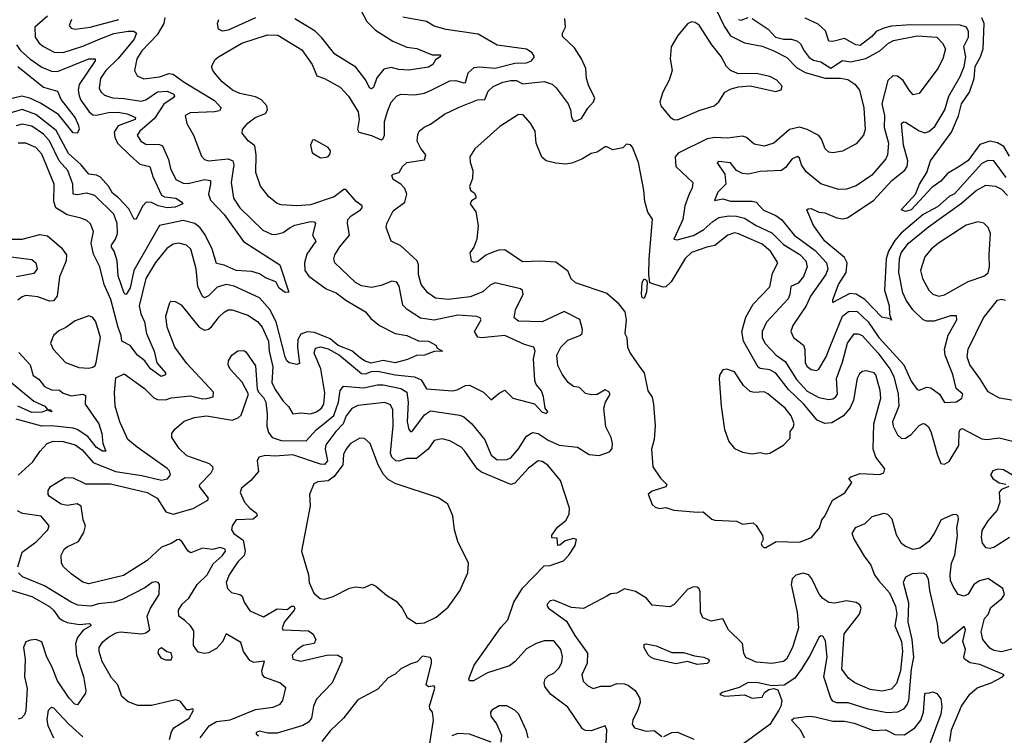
# Model space of a CAD drawing. Extents: x 1954683 to 2060285, y 904798 to 1016299.
# Tile 207 of 256: x 1962313 to 1967329, y 979767 to 983414. Entities that reach past the tile are written whole.
import ezdxf

# ---------------------------------------------------------------- set-up
doc = ezdxf.new("R2010")
doc.units = 0

msp = doc.modelspace()

# ---------------------------------------------------------------- linework, layer by layer
at = {"layer": '0CON10XD'}
for points in [[(1965842.9, 983505), (1965901.4, 983381.4), (1965935, 983331.2), (1966005, 983295.8), (1966095, 983279.3), (1966155.6, 983255.6), (1966221.4, 983221.4), (1966270.3, 983170.3), (1966315, 983144.4), (1966416.2, 983116.2), (1966495, 983116.6), (1966531.4, 983108.6), (1966567.1, 983085), (1966591.8, 983055), (1966613.9, 982965), (1966620.9, 982855), (1966611.9, 982825), (1966575, 982780.8), (1966505, 982743.5), (1966455, 982735.6), (1966435, 982738.1), (1966415.6, 982755), (1966398.5, 982805), (1966383.9, 982823.9), (1966324.7, 982854.7), (1966285, 982866.1), (1966235, 982854.7), (1966155, 982785.5), (1966105, 982769.2), (1966055, 982780), (1966015, 982814.4), (1965995, 982819.6), (1965919.1, 982810.9), (1965855, 982814.3), (1965815, 982806.2), (1965666.9, 982733.1), (1965652.5, 982715), (1965656.2, 982665), (1965742.2, 982585), (1965738.4, 982555), (1965725, 982530.5), (1965701.8, 982465), (1965691.6, 982395), (1965646.2, 982295), (1965662.9, 982292.9), (1965745, 982314.2), (1965797.7, 982345), (1965843.8, 982386.2), (1965875, 982405.2), (1965925.8, 982414.2), (1965965, 982412.6), (1966005, 982402.9), (1966065.4, 982365), (1966145, 982328.3), (1966205, 982268.8), (1966287.3, 982217.3), (1966318.1, 982185), (1966325.3, 982155), (1966305.8, 982105), (1966278.9, 982071.1), (1966240.8, 982055), (1966237, 982013), (1966228.2, 981991.8), (1966117.3, 981872.7), (1966094.8, 981825.2), (1966095.3, 981795), (1966108.9, 981765), (1966166.9, 981705), (1966212.5, 981672.5), (1966271, 981581), (1966325, 981521.5), (1966385, 981489.4), (1966435, 981478.2), (1966455, 981481.4), (1966469.8, 981490.2), (1966479.2, 981505), (1966474.4, 981585), (1966505, 981668.1), (1966530.3, 981765), (1966565, 981812.3), (1966585, 981813.5), (1966605, 981805.3), (1966685, 981716.2), (1966745.2, 981635), (1966766, 981595), (1966788.4, 981505), (1966792.4, 981445), (1966758.7, 981365), (1966763, 981343), (1966785, 981298.1), (1966805, 981279.5), (1966825, 981280.9), (1966855, 981300), (1966895, 981346), (1966915, 981356.8), (1966925, 981354.6), (1966941.3, 981341.3), (1966955.5, 981315.5), (1966989.4, 981195), (1967005, 981151.5), (1967025, 981148.6), (1967047.6, 981162.4), (1967096.8, 981243.2), (1967098.9, 981311.1), (1967104.5, 981325.5), (1967115, 981330), (1967215, 981277.3), (1967240, 981275), (1967303.3, 981283.3), (1967385, 981262)], [(1964037.4, 983487.4), (1964081.8, 983405), (1964125, 983360.4), (1964214.8, 983304.8), (1964285, 983273.1), (1964336.9, 983266.9), (1964415, 983234.2), (1964456, 983235), (1964455.8, 983225), (1964431.4, 983208.6), (1964418, 983185), (1964395, 983172.7), (1964295, 983156.4), (1964245, 983159.7), (1964205, 983170.2), (1964168, 983162), (1964132.2, 983117.7), (1964115, 983068.8), (1964105, 983060.8), (1964095, 983067.5), (1964075.7, 983105.7), (1964025, 983171.5), (1963918, 983238), (1963852.3, 983322.3), (1963818.4, 983355), (1963715, 983418.2)], [(1962455, 983432.4), (1962389.6, 983375), (1962391.8, 983325), (1962412.7, 983295), (1962435, 983276.5), (1962489, 983249), (1962535, 983247.4), (1962635, 983279.6), (1962723.7, 983316.3), (1962793.2, 983343.2), (1962865, 983355.8), (1962894.6, 983354.6), (1962908.1, 983345), (1962896.5, 983315), (1962814.6, 983215.4), (1962752.5, 983155), (1962725.3, 983115), (1962718.5, 983065), (1962726.4, 983046.4), (1962745, 983028.8), (1962785.6, 983015.6), (1962845, 983012.8), (1962931.2, 982998.8), (1962955, 983005.7), (1963015, 983045.5), (1963065, 983049.6), (1963097.5, 983035), (1963102.3, 983025), (1963094.8, 983015.2), (1963047.2, 982982.8), (1963000.1, 982909.9), (1962924.5, 982845), (1962912.1, 982825), (1962930.9, 982795), (1962955, 982779.2), (1963025, 982777.4), (1963040.6, 982770.6), (1963070.9, 982700.9), (1963080.6, 982655), (1963108.8, 982598.8), (1963145, 982580.5), (1963171.4, 982578.6), (1963255, 982599.8), (1963284.6, 982594.6), (1963285.9, 982575.9), (1963274.1, 982525), (1963284.7, 982495), (1963355, 982420.6), (1963452.9, 982282.9), (1963638, 982165), (1963683.3, 982025), (1963665, 982022.9), (1963635, 982046), (1963617.7, 982077.7), (1963565, 982099.1), (1963535, 982118.9), (1963495, 982130), (1963415, 982135.9), (1963355, 982163.1), (1963315, 982171.8), (1963293.3, 982245), (1963257.5, 982317.5), (1963233.2, 982353.2), (1963205, 982375.2), (1963145, 982390), (1963025.2, 982364.8), (1962894, 982135), (1962875, 982046.9), (1962855, 982012.9), (1962851.2, 982015), (1962845, 982020), (1962815, 982108.6), (1962808.9, 982185), (1962794.8, 982234.8), (1962780.9, 982255), (1962780.7, 982265), (1962801.6, 982295), (1962810.6, 982325), (1962809.3, 982375), (1962792.3, 982422.3), (1962695, 982517.5), (1962655, 982529.2), (1962605, 982522), (1962585.4, 982525.4), (1962582.9, 982575), (1962558.5, 982645), (1962514.9, 982694.9), (1962465, 982797.2), (1962435, 982830.4), (1962375, 982870.9), (1962325, 982881), (1962295, 982873.2)], [(1962577.1, 983415), (1962565.7, 983385), (1962575, 983370.6), (1962595.5, 983365.5), (1962671.2, 983375), (1962817.8, 983415)], [(1963053.1, 983425), (1963047.4, 983395), (1963013.8, 983336.2), (1962934.7, 983255), (1962910.3, 983215), (1962897.1, 983155), (1962911.7, 983128.3), (1962945, 983112.7), (1963025, 983122.6), (1963075, 983139.5), (1963095, 983136.9), (1963150.4, 983095), (1963305, 983002.2), (1963339.5, 982965), (1963330.1, 982949.9), (1963306.1, 982943.9), (1963181.4, 982938.6), (1963156, 982925), (1963164.4, 982885), (1963198.9, 982825), (1963239.1, 982719.1), (1963255, 982701.1), (1963274.7, 982694.7), (1963375, 982704.3), (1963399.3, 982695), (1963404.7, 982675), (1963390, 982585), (1963402.7, 982505), (1963434.1, 982455), (1963551, 982341), (1963595, 982320.6), (1963615, 982318.8), (1963655, 982328.6), (1963690.9, 982355), (1963715, 982366.9), (1963795, 982384.8), (1963813.1, 982383.1), (1963820.4, 982375), (1963804.5, 982315), (1963822.5, 982285), (1963775, 982218.8), (1963763.3, 982175), (1963765.3, 982135), (1963786.3, 982106.3), (1963875, 982042.5), (1963925, 982021.8), (1963974, 981984), (1964075.3, 981925.3), (1964101.7, 981891.7), (1964145.3, 981855.3), (1964225, 981814.4), (1964285.7, 981804.3), (1964345, 981778.2), (1964396.2, 981775), (1964432.5, 981755), (1964440, 981740), (1964466.7, 981725), (1964425, 981723.3), (1964375, 981704.4), (1964335, 981702.9), (1964288.3, 981681.7), (1964225, 981665.2), (1964165, 981676.9), (1964103.9, 981663.9), (1964073, 981673), (1964048.9, 981688.9), (1964005.8, 981725.8), (1963935, 981753.4), (1963895, 981787.4), (1963815, 981820.2), (1963777.1, 981822.9), (1963745, 981810.7), (1963729.7, 981785), (1963727.9, 981745), (1963738.8, 981661.2), (1963725, 981656.4), (1963685, 981665.6), (1963673.8, 981675), (1963665, 981696), (1963620.4, 981875), (1963587.1, 981937.1), (1963535, 981996.8), (1963405.5, 982055.5), (1963365, 982063.8), (1963318.6, 982051.4), (1963275, 982006.5), (1963255, 981996.5), (1963243.9, 982003.9), (1963219.8, 982055), (1963211.8, 982145), (1963184.5, 982245), (1963162.5, 982265), (1963124.6, 982274.6), (1963095, 982270.7), (1963062.7, 982247.3)], [(1964981.9, 981491.9), (1964971.9, 981521.9), (1964943.5, 981555), (1964937.5, 981575), (1964930, 981685), (1964939.1, 981725), (1964932, 981745), (1964885, 981758.5), (1964785, 981804.8), (1964665, 981792.6), (1964646.9, 981796.9), (1964630, 981825), (1964664.2, 981885), (1964658.8, 981895), (1964642, 981902), (1964545, 981908.1), (1964425, 981882.5), (1964355, 981892.4), (1964286.2, 981936.2), (1964265, 981958.9), (1964245.8, 982055.8), (1964235, 982076.7), (1964208.6, 982081.4), (1964155, 982059.3), (1964105, 982049.3), (1964055, 982057.3), (1964024.4, 982074.4), (1963918.5, 982175), (1963913.6, 982195), (1963918.5, 982215), (1963944.3, 982255.7), (1963993.9, 982315), (1963982.5, 982375), (1963984.4, 982395), (1964001.5, 982415), (1964049.4, 982445), (1964058.1, 982455), (1964058.1, 982465), (1964026.8, 982486.8), (1963975, 982548.1), (1963965, 982547.8), (1963915, 982511.3), (1963795, 982469.6), (1963725, 982464.5), (1963645, 982470.5), (1963625, 982476.7), (1963581.5, 982511.5), (1963539.5, 982565), (1963515.4, 982635), (1963518.4, 982725), (1963510.5, 982770.5), (1963477.3, 982797.3), (1963446.1, 982836.1), (1963448, 982855), (1963475, 982886.9), (1963512.5, 982915), (1963564.5, 982935.5), (1963575.6, 982954.4), (1963571.5, 982975), (1963545.6, 983005), (1963515, 983020.7), (1963435, 983037.2), (1963396.9, 983055), (1963345, 983096.7), (1963313.1, 983133.1), (1963296.7, 983155), (1963290.6, 983175), (1963309.3, 983210.7), (1963325.7, 983225), (1963445, 983293.6), (1963575, 983337.3), (1963628.8, 983335), (1963750.6, 983260.6), (1963803.1, 983185), (1963827.6, 983127.6), (1963865, 983114.5), (1963945, 983070.6), (1963988.9, 983025), (1964036.7, 982945), (1964041.8, 982905), (1964033.6, 982855), (1964040.1, 982840.1), (1964105, 982823.3), (1964155, 982802.5), (1964165, 982807.9), (1964171.6, 982825), (1964172.1, 982895), (1964188.4, 982951.6), (1964205, 982992.9), (1964232.9, 983025), (1964255, 983034.5), (1964325, 983030.7), (1964375, 983039.7), (1964408.8, 983055), (1964505, 983102.5), (1964535, 983104.2), (1964575, 983092.2), (1964585, 983094.5), (1964597, 983143), (1964629, 983171), (1964655, 983174.3), (1964735, 983166.8), (1964835, 983192.4), (1964895.2, 983194.8), (1964920, 983205), (1964935.8, 983225), (1964924.5, 983244.5), (1964894.4, 983264.4), (1964745, 983284.7), (1964649.4, 983339.4), (1964485, 983363.8), (1964425, 983381.5), (1964385, 983404), (1964265, 983426.9)], [(1963515, 983423.7), (1963375, 983361.2), (1963346.2, 983356.2), (1963325.8, 983365), (1963321.5, 983395), (1963326.8, 983415)], [(1964832.9, 981895), (1964838.4, 981935), (1964877.3, 982015), (1964874.5, 982034.5), (1964865, 982041.9), (1964735, 982073.5), (1964709.3, 982060.7), (1964672.3, 982027.7), (1964608.3, 982001.7), (1964495, 981987.5), (1964432, 981995), (1964392.3, 982022.3), (1964357.9, 982065), (1964344.8, 982114.8), (1964345.3, 982165.3), (1964337.7, 982185), (1964255, 982261.4), (1964205.8, 982285.8), (1964180.8, 982355), (1964182.9, 982375), (1964215, 982440), (1964275, 982484), (1964284.5, 982524.5), (1964275, 982553.8), (1964255.5, 982575.5), (1964215, 982598.8), (1964209.5, 982620.5), (1964215, 982627.5), (1964246.7, 982635), (1964262.5, 982665), (1964285, 982685.5), (1964375, 982700), (1964382.1, 982725), (1964356.8, 982756.8), (1964338.5, 982795), (1964340.6, 982829.4), (1964348, 982845), (1964373.4, 982866.6), (1964405, 982881.8), (1964477.6, 982932.4), (1964551.5, 982968.5), (1964644.8, 983005.2), (1964682.4, 983007.6), (1964700.3, 983049.7), (1964725, 983072.7), (1964775, 983095.9), (1964815, 983104.7), (1964843.6, 983103.6), (1964875, 983086.4), (1964985, 983099.3), (1965025, 983085.3), (1965046.5, 983066.5), (1965106.9, 982985), (1965119.5, 982955), (1965124.3, 982915), (1965135, 982897.5), (1965145, 982896.2), (1965175, 982910), (1965207.6, 982962.4), (1965236.5, 982995), (1965243.3, 983015), (1965212, 983075), (1965201.2, 983115), (1965196.8, 983165), (1965174.5, 983215), (1965140.2, 983270.2), (1965078.3, 983328.3), (1965077.5, 983345), (1965094.3, 983375), (1965089.7, 983419.7)], [(1965665, 982904.2), (1965775, 982950.5), (1965851.2, 982975), (1965874.1, 982995.9), (1965906.1, 983043.9), (1965938.3, 983061.7), (1965975, 983071.2), (1966035, 983076.2), (1966165, 983047.5), (1966193, 983057), (1966197.5, 983075), (1966170, 983105), (1966135, 983123.8), (1966065, 983139.2), (1965975, 983137.5), (1965935, 983154.2), (1965914.2, 983175), (1965886, 983226), (1965838.6, 983285), (1965775, 983386.2), (1965755, 983400), (1965735, 983402.5), (1965715, 983392.5), (1965666.1, 983333.9), (1965632.5, 983275), (1965626.7, 983215), (1965636.2, 983155), (1965621.2, 983105), (1965590, 983045), (1965573.8, 982995), (1965578.8, 982975), (1965627.3, 982917.3), (1965645, 982906), (1965665, 982904.2)], [(1966045, 983419.6), (1966125.6, 983365.6), (1966163.1, 983325), (1966205, 983315.2), (1966245, 983314.8), (1966275.2, 983305.2), (1966290.8, 983290.8), (1966308.7, 983255), (1966335, 983221.6), (1966357.8, 983207.8), (1966395, 983198.4), (1966445, 983166.2), (1966505, 983205.7), (1966545, 983199.6), (1966623.7, 983216.3), (1966695, 983255.4), (1966739.5, 983295), (1966765, 983307.5), (1966885, 983332.5), (1966984.7, 983324.7), (1967015, 983294.4), (1967029.6, 983265), (1967015.4, 983215), (1966990.4, 983165), (1966895, 983038), (1966865, 983030.8), (1966845, 983054), (1966813.3, 983103.3), (1966785, 983126.4), (1966761.4, 983128.6), (1966735.3, 983104.7), (1966705.9, 982985), (1966719.1, 982925), (1966717, 982865), (1966738.8, 982785), (1966734.7, 982725), (1966724.8, 982705.2), (1966655, 982621.5), (1966575, 982567.3), (1966525, 982550), (1966485, 982548.2), (1966395, 982576.8), (1966319.1, 982639.1), (1966296.2, 982675), (1966285, 982708), (1966275, 982717.5), (1966247.5, 982705), (1966215, 982661.5), (1966194.7, 982645.3), (1966085, 982640.4), (1966025, 982626.7), (1965995, 982630.8), (1965965, 982645.4), (1965935, 982685.3), (1965875, 982691.5), (1965865.7, 982685), (1965905, 982627.1), (1965911.2, 982575), (1965870.4, 982535), (1965852.9, 982492.9), (1965895, 982500.3), (1965935, 982488.4), (1966045, 982489.3), (1966065, 982483.2), (1966102.5, 982442.5), (1966165, 982416), (1966195, 982394.7), (1966259.1, 982315), (1966365, 982237.9), (1966422.4, 982175), (1966429.3, 982145), (1966419.2, 982115), (1966342, 982005), (1966319.2, 981955), (1966251.2, 981855), (1966241.8, 981825), (1966255.6, 981795), (1966306.5, 981755), (1966313.2, 981733.2), (1966315.2, 981665), (1966325, 981646.9), (1966345, 981631.5), (1966373, 981627), (1966385, 981633.1), (1966421.4, 981695), (1966441.5, 981748.5), (1966505, 981902.7), (1966535, 981927.1), (1966578, 981928), (1966635, 981874.3), (1966690.2, 981795), (1966816.9, 981655), (1966855, 981571.1), (1966885, 981529.2), (1966895, 981525.7), (1966935, 981540.9), (1966955, 981538.7), (1966999.3, 981505), (1967023.8, 981463.8), (1967085, 981467.1), (1967112.2, 981485), (1967117.8, 981505), (1967084.1, 981535), (1967066.5, 981605), (1967027.1, 981705), (1967023.8, 981735), (1967043.7, 981806.3), (1967086.9, 981885), (1967085.5, 981905), (1967055.3, 981905.3), (1966971.7, 981878.3), (1966935, 981878.1), (1966915.5, 981884.5), (1966863.6, 981935), (1966829.2, 981985), (1966812.3, 982022.3), (1966792.4, 982125), (1966795.6, 982195), (1966804.4, 982225), (1966840.8, 982275), (1966942.1, 982357.9), (1967111, 982479), (1967185, 982542.8), (1967235, 982570), (1967285, 982565.4), (1967315, 982550), (1967345, 982517.7)], [(1965975, 983414.7), (1965987.8, 983412.2), (1966025, 983424.6)], [(1967339.3, 982609.3), (1967275, 982694.7), (1967245, 982697.1), (1967215, 982680.3), (1967075, 982527), (1967047.8, 982512.2), (1966989.1, 982460.9), (1966915, 982420.4), (1966803.6, 982326.4), (1966771.3, 982288.7), (1966738.4, 982235), (1966727.5, 982195), (1966718.9, 982035), (1966743.2, 981955), (1966744.1, 981914.1), (1966755, 981883.3), (1966750, 981890), (1966705, 981898.2), (1966618, 981988), (1966575, 982015.8), (1966541.8, 982018.2), (1966455, 981973.3), (1966455, 981986.7), (1966484.2, 982065), (1966523.2, 982125), (1966528.6, 982175), (1966515, 982201.3), (1966415.3, 982285), (1966357.8, 982365), (1966323.8, 982445), (1966329.3, 982450.7), (1966345, 982451.9), (1966385, 982432.9), (1966415, 982430.5), (1966476.2, 982403.8), (1966505, 982399.6), (1966530, 982405), (1966664.6, 982495), (1966756.3, 982593.7), (1966822.8, 982647.2), (1966833.9, 982666.1), (1966838, 982695), (1966815.9, 982775), (1966804.7, 982885.3), (1966815, 982892.9), (1966825, 982891.9), (1966895, 982847.8), (1966925, 982838), (1966945, 982844.1), (1966975, 982869.2), (1967026.2, 982955), (1967046.5, 983025), (1967104.7, 983125), (1967124.7, 983175), (1967132.5, 983225), (1967122.3, 983277.7), (1967146.4, 983325), (1967145.9, 983354.1), (1967136.1, 983376.1), (1967105, 983386.5), (1966851.7, 983388.3), (1966755, 983380.6), (1966715, 983371), (1966676.5, 983353.5), (1966655, 983328.9), (1966595, 983282.9), (1966573.5, 983285), (1966515, 983318.8), (1966455, 983302.5), (1966435, 983304.4), (1966417.9, 983357.9), (1966381.3, 983391.3), (1966315, 983421.1)], [(1967355, 982718.6), (1967327.2, 982767.2), (1967295, 982787), (1967255, 982794.3), (1967205, 982777.4), (1967145, 982696.2), (1967102.9, 982667.1), (1967040.2, 982629.8), (1967005, 982591.1), (1966960.5, 982559.5), (1966853.8, 982445), (1966826, 982436), (1966804.4, 982445), (1966876.5, 982525), (1966896.7, 982575), (1966934.7, 982635.3), (1966953.1, 982695), (1967060.1, 982839.9), (1967095.5, 982924.5), (1967110.4, 982985), (1967152.1, 983045), (1967175.6, 983114.4), (1967180.7, 983175), (1967208, 983225), (1967221.9, 983265), (1967226.3, 983395), (1967214, 983424)], [(1962296.3, 983286.3), (1962317.5, 983257.5), (1962364.1, 983215), (1962425, 983171.6), (1962475, 983151.3), (1962505, 983150), (1962665, 983214), (1962698, 983215), (1962697.8, 983205), (1962616.7, 983083.3), (1962611.7, 983055), (1962615.8, 983025.8), (1962624.3, 983004.3), (1962666.8, 982945), (1962685, 982929.8), (1962705, 982927.2), (1962765, 982941.7), (1962815, 982943.2), (1962860, 982935), (1962902.2, 982915), (1962901.9, 982905), (1962815, 982873.8), (1962795, 982840), (1962797, 982815), (1962812, 982785), (1962875, 982722), (1962925, 982678.1), (1962975.5, 982665), (1962990.5, 982615), (1963035, 982519.7), (1963051.5, 982511.5), (1963108.6, 982505), (1963138, 982485), (1963143.3, 982475), (1963105, 982458.8), (1963065, 982455.3), (1963019.2, 982465), (1962985, 982482.3), (1962956.7, 982483.3), (1962939.7, 982465), (1962905, 982396.2), (1962895, 982399.2), (1962869.7, 982449.7), (1962816.3, 982506.3), (1962785, 982530.4), (1962765.6, 982565.6), (1962725, 982611.1), (1962705, 982621.4), (1962665, 982626.4), (1962626, 982675), (1962561.2, 982731.2), (1962498.5, 982848.5), (1962395, 982931.2), (1962325, 982955.5), (1962262.7, 982937.3)], [(1962304.1, 983175), (1962435, 983070), (1962505, 983050), (1962523.6, 983005), (1962595, 982913.3), (1962613.1, 982875), (1962615.7, 982855), (1962605, 982836), (1962585, 982838.1), (1962510.4, 982930.4), (1962418.2, 982988.2), (1962365, 983014), (1962323.9, 983023.9), (1962275, 983011.7)], [(1966115, 980723.8), (1966166, 980754), (1966285, 980752.2), (1966346.7, 980775), (1966387.5, 980825), (1966400, 980865), (1966415.5, 980884.5), (1966453.1, 980965), (1966516.7, 981003.3), (1966552.5, 981055), (1966537.5, 981075), (1966547.5, 981085), (1966595, 981101.1), (1966695, 981095.7), (1966716, 981105), (1966721.2, 981125), (1966674.1, 981184.1), (1966661.2, 981225), (1966664.1, 981355), (1966699.6, 981485), (1966695.8, 981525), (1966675, 981604.2), (1966666.9, 981615), (1966625, 981625.3), (1966605, 981620.4), (1966591.2, 981608.8), (1966579.6, 981585), (1966560.6, 981475), (1966544.2, 981435.8), (1966509.2, 981395), (1966450.5, 981359.5), (1966415, 981355.8), (1966375, 981373.6), (1966305.8, 981455.8), (1966229.5, 981529.5), (1966165, 981612.2), (1966135, 981628.9), (1966085.9, 981635.9), (1966075, 981643.6), (1965999.7, 981775), (1965992.1, 981825), (1966012.5, 981897.5), (1966050.4, 981965), (1966135, 982052.5), (1966147.4, 982122.6), (1966175.7, 982175), (1966137.8, 982235), (1966095, 982270.2), (1965975, 982323.2), (1965955, 982326.9), (1965921.4, 982315), (1965855, 982262.5), (1965814, 982255), (1965735, 982226.8), (1965703.7, 982196.3), (1965632.7, 982077.3), (1965605, 982051.9), (1965590.9, 982050.9), (1965523, 982073), (1965517.5, 982115), (1965520, 982195), (1965537, 982397), (1965513, 982433), (1965497.7, 982487.7), (1965492.7, 982545), (1965465.9, 982685.9), (1965435, 982764), (1965425, 982775.6), (1965405, 982779.2), (1965385, 982760.8), (1965335, 982750), (1965305, 982766.7), (1965295, 982766.2), (1965255, 982738.8), (1965225, 982732), (1965176.8, 982703.2), (1965126.4, 982683.6), (1965095, 982677.1), (1965045, 982682.9), (1964995, 982694), (1964973.4, 982713.4), (1964944, 982785), (1964938.8, 982845), (1964916.1, 982886.1), (1964878.3, 982928.3), (1964855, 982931.2), (1964759.6, 982870.4), (1964632, 982755), (1964606, 982715), (1964607.3, 982687.3), (1964621.2, 982645), (1964620, 982605), (1964604.1, 982564.1), (1964610, 982545), (1964629.5, 982529.5), (1964636.7, 982515), (1964636.7, 982505), (1964615, 982490), (1964608, 982475), (1964636.2, 982435), (1964648.8, 982365), (1964641.2, 982295), (1964626.2, 982255), (1964606.2, 982225), (1964613.3, 982185), (1964625, 982177.5), (1964645, 982182.5), (1964686.2, 982213.8), (1964725, 982231.5), (1964755, 982241.9), (1964785, 982242.9), (1964875, 982180.9), (1964964.6, 982184.6), (1965045, 982179.4), (1965103.8, 982135), (1965121.2, 982095), (1965143.3, 982075), (1965305, 982020), (1965357.5, 981975), (1965396.7, 981925), (1965402, 981885), (1965396.7, 981815), (1965406.7, 981795), (1965410, 981745), (1965423.3, 981715), (1965472.7, 981642.7), (1965494, 981614), (1965513, 981523), (1965535, 981490), (1965542.5, 981455), (1965550, 981345), (1965545.8, 981275), (1965532.5, 981225), (1965539.2, 981135), (1965577.9, 981077.9), (1965610, 981045), (1965605, 981032.5), (1965535, 981011.9), (1965515, 980996.2), (1965535, 980943.3), (1965550.3, 980930.3), (1965572.7, 980922.7), (1965605, 980927.5), (1965645, 980914.2), (1965766.4, 980903.6), (1965795, 980906.7), (1965838.8, 980868.8), (1965854.1, 980864.1), (1965965, 980858.6), (1965995, 980842.9), (1966049.2, 980849.2), (1966065.7, 980835.7), (1966096.7, 980785), (1966100, 980765), (1966091.2, 980745), (1966093.8, 980735), (1966104.3, 980724.3), (1966115, 980723.8)], [(1963845, 982710), (1963875, 982714), (1963885, 982716.7), (1963895, 982730), (1963895.7, 982745), (1963885, 982763.3), (1963815, 982801.2), (1963805, 982800), (1963793.8, 982775), (1963803.3, 982735), (1963845, 982710)], [(1963062.7, 982247.3), (1963005, 982177.1), (1962955, 982094.5), (1962922.1, 981955), (1962930.3, 981915), (1962949, 981875), (1962958.8, 981815), (1962998, 981725), (1963011.8, 981665), (1963055.3, 981615), (1963055.3, 981604.7), (1963034, 981595), (1962978.7, 981635), (1962950.8, 981675), (1962912.6, 981705), (1962875, 981753.7), (1962833.1, 981775), (1962830.5, 981805), (1962814.1, 981845), (1962778.1, 981988.1), (1962742.9, 982065), (1962721.8, 982155), (1962688.4, 982218.4), (1962677.5, 982275), (1962688.5, 982335), (1962673.3, 982373.3), (1962655, 982390), (1962625, 982403.3), (1962555, 982419.7), (1962497.9, 982455), (1962487, 982487), (1962488.2, 982575), (1962425, 982729.1), (1962395, 982762.4), (1962345, 982784.7), (1962305, 982784.7)], [(1966995, 982005.5), (1967025, 982011.2), (1967145, 982078.9), (1967225, 982107.1), (1967246.4, 982123.6), (1967253.5, 982155), (1967251.2, 982215), (1967258.9, 982325), (1967247.5, 982355), (1967225, 982377.5), (1967195, 982383.1), (1967135, 982366.4), (1966994.5, 982275), (1966955.7, 982244.3), (1966924.6, 982205), (1966901.5, 982135), (1966912.9, 982095), (1966945.4, 982035.4), (1966965, 982015.7), (1966995, 982005.5)], [(1962245.9, 982295.9), (1962325, 982295.4), (1962415, 982318.5), (1962455, 982313.1), (1962525, 982252.5), (1962552.2, 982215), (1962550.4, 982185), (1962515.8, 982104.2), (1962504.2, 982005.8), (1962485, 981981.2), (1962465, 981979.3), (1962405, 982001.1), (1962345, 982007.7), (1962325, 982001.8), (1962303.3, 981985)], [(1962255, 982207.9), (1962375, 982191.5), (1962395.3, 982175.3), (1962401.8, 982145), (1962385, 982120.7), (1962296.1, 982103.9)], [(1965495, 981992.5), (1965485, 981997.5), (1965480.8, 982015), (1965483.5, 982075), (1965495, 982093.3), (1965506.7, 982086.7), (1965510, 982075), (1965506.7, 982025), (1965495, 981992.5)], [(1962305, 981093.1), (1962380.1, 981159.9), (1962415, 981213.1), (1962453.6, 981255), (1962483.2, 981266.8), (1962535, 981264.2), (1962595, 981248.2), (1962631.7, 981221.7), (1962687.3, 981157.3), (1962800.7, 981110.7), (1962935, 981090.4), (1963035, 981066.9), (1963065.4, 981074.6), (1963080.6, 981095), (1963075.5, 981115), (1963065, 981127.5), (1962911.8, 981235), (1962864.6, 981275), (1962823.6, 981365), (1962799.1, 981445), (1962795.7, 981514.3), (1962802, 981588), (1962845, 981610), (1962948.9, 981535), (1962996.6, 981486.6), (1963015, 981479.1), (1963055, 981476.1), (1963085, 981486.5), (1963183.1, 981496.9), (1963245, 981481.4), (1963266.9, 981483.1), (1963298, 981492), (1963300.5, 981515), (1963165, 981662.7), (1963103.3, 981745), (1963065, 981846.7), (1963057.3, 981902.7), (1963077.5, 981972.5), (1963085, 981978.8), (1963105, 981978), (1963135, 981961.4), (1963227.1, 981847.1), (1963255, 981832.1), (1963275, 981836.9), (1963290.9, 981849.1), (1963329.7, 981900.3), (1963355, 981923.5), (1963375, 981935.6), (1963395, 981935.6), (1963475, 981907.9), (1963525, 981875.4), (1963547.6, 981847.6), (1963580.9, 981775), (1963584.5, 981725), (1963603.1, 981645), (1963597.3, 981565), (1963615, 981529.7), (1963655, 981470.5), (1963682.6, 981442.6), (1963704.7, 981404.7), (1963745, 981410.8), (1963795, 981405.8), (1963825.4, 981415), (1963850, 981435), (1963863, 981455), (1963866.9, 981513.1), (1963847, 981635), (1963813.2, 981715), (1963820.8, 981739.2), (1963845, 981746.8), (1963885, 981736.8), (1963941.9, 981705), (1964055, 981610.3), (1964075, 981609.2), (1964105, 981620.5), (1964136.9, 981623.1), (1964225, 981603.5), (1964324.1, 981594.1), (1964358.8, 981578.8), (1964385, 981532.9), (1964517.5, 981522.5), (1964541.9, 981528.1), (1964585, 981550), (1964605, 981551.1), (1964675.3, 981515.3), (1964715, 981476.7), (1964755, 981511.2), (1964785, 981526), (1964825.7, 981485.7), (1964936.1, 981456.1), (1964973.3, 981415), (1964995, 981406.7), (1965003.3, 981415), (1964990.6, 981435), (1964981.9, 981491.9)], [(1967425, 981464.5), (1967305, 981485.7), (1967246.7, 981516.7), (1967205, 981586.2), (1967152.9, 981655), (1967140, 981695), (1967145.6, 981735), (1967223.1, 981895), (1967295, 981984.2), (1967315, 981990), (1967335, 981984.4)], [(1963232.9, 979755), (1963278.9, 979815), (1963315, 979837), (1963385, 979845.9), (1963515, 979898.8), (1963605, 979910.9), (1963639.2, 979925), (1963654.4, 979945), (1963668.3, 980008.3), (1963637.5, 980035), (1963561.3, 980061.3), (1963550.5, 980075), (1963546.8, 980095), (1963560, 980145), (1963505, 980138.8), (1963485, 980148.2), (1963453.9, 980195), (1963440.3, 980240.3), (1963365, 980283.8), (1963346, 980244), (1963315, 980208.8), (1963275, 980187.5), (1963255, 980184), (1963221.4, 980191.4), (1963198, 980225), (1963199.9, 980299.9), (1963183.8, 980325), (1963155, 980352), (1963124.4, 980375), (1963121.4, 980405), (1963141.5, 980435), (1963174.8, 980465.2), (1963217.2, 980535), (1963267.6, 980585), (1963298.3, 980641.7), (1963345, 980680.9), (1963360.7, 980705), (1963360.6, 980715), (1963335, 980724.2), (1963295, 980714.1), (1963245, 980720.8), (1963185, 980696.9), (1963170.5, 980705), (1963139.6, 980755), (1963125, 980764.7), (1963115, 980764), (1963085, 980744.5), (1963035, 980725.5), (1962962.2, 980657.8), (1962841.4, 980581.4), (1962665, 980538.9), (1962635, 980546.9), (1962575, 980590), (1962535.5, 980625.5), (1962525.7, 980645), (1962524.3, 980685), (1962540, 980715), (1962555, 980728.2), (1962611.9, 980755), (1962639.8, 980800.2), (1962648.2, 980835), (1962636.4, 980865), (1962625.6, 980935.6), (1962605, 980946.2), (1962555, 980938.6), (1962525, 980945.6), (1962465, 980984.3), (1962458.6, 980995), (1962458.1, 981015), (1962470, 981035), (1962545, 981080.5), (1962585, 981080), (1962647.9, 981047.9), (1962775, 981048.3), (1962962.5, 981005), (1963012.7, 980975), (1963056.7, 980906.7), (1963095, 980893.8), (1963197.5, 980922.5), (1963271.9, 980965), (1963274.4, 980975), (1963229.1, 981035), (1963230.9, 981045), (1963289.1, 981105), (1963298.5, 981125), (1963296.7, 981135), (1963280.5, 981150.5), (1963165, 981191.1), (1963125, 981229.5), (1963087.5, 981285), (1963088.6, 981305), (1963103.1, 981326.9), (1963151.7, 981368.3), (1963203.1, 981386.9), (1963265, 981395.3), (1963395, 981372.3), (1963425.3, 981384.7), (1963441.1, 981398.9), (1963478, 981505), (1963446.9, 981566.9), (1963385, 981632.5), (1963375.7, 981655), (1963377.5, 981675), (1963394.2, 981705), (1963425, 981725.8), (1963455, 981727.5), (1963465, 981722), (1963515, 981650.8), (1963523.3, 981533.3), (1963529.4, 981515), (1963555, 981488.9), (1963567.5, 981465), (1963574.1, 981404.1), (1963572, 981342), (1963580.4, 981310.4), (1963600, 981285), (1963645, 981268.8), (1963772.9, 981267.1), (1963824.7, 981325), (1963864.2, 981355.8), (1963913.9, 981396.1), (1963937.3, 981465), (1963945.7, 981524.3), (1963963, 981547), (1964065, 981537.9), (1964135, 981552.9), (1964165, 981553.4), (1964255, 981535.2), (1964285.2, 981515.2), (1964292.3, 981465), (1964287.1, 981365), (1964295, 981326.2), (1964305, 981314.2), (1964315, 981320), (1964375, 981400.7), (1964405, 981420.7), (1964555, 981399), (1964575, 981390), (1964615.8, 981355), (1964682.3, 981272.3), (1964715.2, 981195.2), (1964745, 981171.2), (1964795, 981172.1), (1964815, 981181.2), (1964853.4, 981226.6), (1964895, 981291.2), (1964925, 981310.8), (1964954.7, 981304.8), (1965005, 981271), (1965061.4, 981245), (1965155, 981235.6), (1965215, 981198.9), (1965265, 981192.5), (1965317.5, 981212.5), (1965331.5, 981228.5), (1965333.5, 981255), (1965325.6, 981285), (1965298.7, 981338.7), (1965288.8, 981435), (1965297.6, 981465), (1965320.4, 981505), (1965315, 981517.3), (1965295, 981526.9), (1965255, 981503.5), (1965225, 981501.5), (1965195, 981509.1), (1965165, 981540), (1965135, 981545.4), (1965106.4, 981565), (1965076.8, 981606.8), (1965055, 981651.4), (1965049.3, 981705), (1965069.5, 981745), (1965105, 981780.3), (1965166, 981804), (1965178.1, 981815), (1965180.9, 981835), (1965166.6, 981886.6), (1965087.5, 981927.5), (1964975, 981874.2), (1964855, 981878.2), (1964832.9, 981895)], [(1962665, 981638), (1962685, 981643.3), (1962697.5, 981652.5), (1962702.9, 981667.1), (1962725.4, 981794.6), (1962701.5, 981875), (1962685, 981895.7), (1962665, 981904.3), (1962595, 981878.5), (1962548.8, 981845), (1962512.5, 981827.5), (1962486, 981805), (1962470, 981765), (1962484, 981735), (1962546.8, 981666.8), (1962615, 981641.4), (1962665, 981638)], [(1962308.1, 981718.1), (1962365.7, 981655), (1962381, 981601), (1962411.3, 981581.4), (1962439.6, 981545), (1962475, 981528.2), (1962515, 981525.3), (1962535, 981510.7), (1962575, 981496.3), (1962635, 981506.1), (1962648.8, 981498.8), (1962646.9, 981455), (1962716.9, 981355), (1962732.2, 981305), (1962736.8, 981255), (1962751.2, 981215), (1962735, 981214.5), (1962705, 981234), (1962659.5, 981289.5), (1962605, 981325.2), (1962585, 981332.2), (1962475, 981344.1), (1962425, 981342.3), (1962295, 981378.6)], [(1966045, 981200.8), (1966085, 981208.6), (1966115, 981201.4), (1966135, 981204.3), (1966204, 981245), (1966238.3, 981281.7), (1966238.6, 981315), (1966254, 981335), (1966258.6, 981355), (1966243.8, 981395), (1966213.1, 981435), (1966125, 981507.9), (1966105, 981516.9), (1966055, 981514.6), (1966035, 981520), (1965999.9, 981549.9), (1965955, 981619.2), (1965915, 981633.3), (1965895, 981630), (1965878.3, 981601.7), (1965876.4, 981583.6), (1965885.8, 981445), (1965903.3, 981325), (1965926.2, 981265), (1965955, 981228.8), (1965995, 981210), (1966045, 981200.8)], [(1962245, 981585.9), (1962385, 981469.5), (1962441.8, 981445), (1962455, 981427.5), (1962472.5, 981425), (1962476, 981415), (1962455, 981423.8), (1962425, 981414.6), (1962375, 981412.4), (1962303.6, 981443.6)], [(1965300.5, 979725), (1965304.4, 979795), (1965295, 979815.8), (1965225, 979790), (1965195, 979790.9), (1965180.7, 979800.7), (1965105, 979910.8), (1965016.8, 979976.8), (1964987.5, 980015), (1964984.6, 980035), (1964990.5, 980055), (1965005, 980070), (1965035, 980084.4), (1965059.9, 980110.1), (1965075, 980138.8), (1965078.1, 980168.1), (1965070.5, 980205), (1965035, 980248.1), (1964985, 980248.6), (1964945, 980235.5), (1964895, 980207.5), (1964837.3, 980142.7), (1964808.3, 980121.7), (1964695.8, 980085), (1964625, 980044.5), (1964605, 980044.5), (1964601.1, 980055), (1964628.6, 980125), (1964765, 980317.3), (1964799.3, 980355), (1964830.8, 980445), (1964873.8, 980516.2), (1964985, 980631.2), (1965015, 980632.9), (1965083.1, 980656.9), (1965111.2, 980685), (1965142, 980735), (1965150, 980765), (1965135, 980770.8), (1965092.5, 980757.5), (1965065, 980736), (1965054.2, 980734.2), (1965051.7, 980771.7), (1965023.8, 980773.8), (1965023.6, 980786.4), (1965053, 980827), (1965097, 980863), (1965112, 980895), (1965114.1, 980924.1), (1965067.3, 981065), (1965003.5, 981143.5), (1964975, 981162.2), (1964955, 981166.5), (1964905, 981128.2), (1964835, 981052.2), (1964815, 981045.6), (1964665, 981107.5), (1964643.6, 981125), (1964581.4, 981215), (1964561.4, 981235), (1964505, 981267.3), (1964465, 981278.2), (1964425, 981269.4), (1964394.8, 981225.2), (1964335, 981176.9), (1964285, 981178), (1964245, 981164), (1964228.6, 981165), (1964208.2, 981185), (1964202.4, 981205), (1964215.7, 981345), (1964213.2, 981425), (1964201.8, 981451.8), (1964172.7, 981462.7), (1964035, 981448.6), (1964005, 981432.5), (1963977, 981395), (1963961.7, 981355), (1963923.8, 981315), (1963873.2, 981246.8), (1963869, 981225), (1963880.8, 981165), (1963865, 981146.8), (1963845, 981148.1), (1963705, 981195.6), (1963615, 981190), (1963565, 981193.6), (1963532, 981185), (1963522.2, 981165), (1963529.1, 981110.9), (1963490.6, 981065), (1963443.2, 981026.8), (1963435.5, 981005), (1963457.7, 980955), (1963485, 980923.8), (1963519.6, 980899.6), (1963523.6, 980885), (1963501.6, 980868.4), (1963415.5, 980864.5), (1963396, 980835), (1963392.9, 980815), (1963404.4, 980795), (1963451.8, 980761.8), (1963461.9, 980705), (1963456.3, 980683.7), (1963425, 980651.1), (1963380.5, 980585), (1963365.6, 980545), (1963371.4, 980515), (1963392, 980495), (1963435, 980484.8), (1963446.5, 980476.6), (1963456, 980445), (1963485, 980401.1), (1963555, 980370.9), (1963625, 980411.7), (1963675, 980407.8), (1963697.1, 980425), (1963709.6, 980425), (1963715.2, 980415), (1963711.9, 980405), (1963661.3, 980345), (1963650, 980315), (1963654, 980305), (1963785, 980299), (1963806.5, 980285), (1963821.4, 980255), (1963813.3, 980235), (1963757.5, 980225), (1963728.2, 980205), (1963701.8, 980175), (1963705, 980154.5), (1963745, 980144.7), (1963885, 980177.1), (1963934.4, 980175.6), (1963954.4, 980164.4), (1963954.5, 980145), (1963904.4, 980035), (1963825, 979951.4), (1963810.4, 979915), (1963800, 979855), (1963785, 979834.7), (1963755, 979817.5), (1963625, 979777.5), (1963577.9, 979777.9), (1963535, 979788.8), (1963518.3, 979781.7), (1963517.5, 979775), (1963530, 979765)], [(1964335, 980337.5), (1964375, 980340), (1964435, 980368.8), (1964495, 980420), (1964555, 980503.3), (1964595.9, 980595.9), (1964599.2, 980645), (1964544.3, 980755), (1964528.6, 980815), (1964520, 980885), (1964493.8, 980945), (1964447, 980977), (1964225, 981050), (1964190.7, 981070.7), (1964166.1, 981096.1), (1964138.7, 981145), (1964098.9, 981255), (1964068.9, 981278.9), (1964045, 981281.9), (1963998.1, 981255), (1963975, 981224.3), (1963961.9, 981198.1), (1963958.8, 981145), (1963914.8, 981085.2), (1963885, 981064.7), (1963831.5, 981058.5), (1963812.1, 981047.9), (1963789.2, 980995), (1963792.7, 980937.3), (1963748.6, 980705), (1963784.4, 980585), (1963787.1, 980545), (1963811.5, 980491.5), (1963844.5, 980464.5), (1963865, 980461.4), (1963910, 980475), (1963993.7, 980516.3), (1964025, 980524.3), (1964065, 980519.2), (1964107, 980537), (1964127.6, 980527.6), (1964182.1, 980482.1), (1964231.2, 980451.2), (1964261.2, 980415), (1964287.7, 980367.7), (1964335, 980337.5)], [(1967391.4, 981081.4), (1967325, 981120), (1967295.9, 981124.1), (1967270, 981115), (1967258.8, 981095), (1967271.2, 981075), (1967303.2, 981053.2), (1967337.5, 981047.5)], [(1967352.5, 981035), (1967315, 981019.2), (1967303.7, 981006.3), (1967305.6, 980955), (1967293.1, 980915), (1967245, 980860), (1967215, 980810), (1967211.1, 980775), (1967215.6, 980745.6), (1967233.4, 980723.4), (1967255, 980720), (1967275, 980725.8), (1967355, 980776.7)], [(1962304, 980625), (1962325, 980700.8), (1962397.7, 980752.3), (1962456.4, 980815), (1962463.8, 980835), (1962423.2, 980883.2), (1962328, 980898), (1962301.1, 980911.1)], [(1967375, 980207), (1967315, 980191.8), (1967275, 980200), (1967255, 980212), (1967219.3, 980255), (1967211.6, 980295), (1967227.8, 980362.2), (1967246.5, 980383.5), (1967261, 980419), (1967316.4, 980465), (1967329.4, 980485), (1967322, 980515), (1967268.3, 980551.7), (1967246.1, 980566.1), (1967202.5, 980555), (1967174.1, 980535), (1967145, 980485.6), (1967125, 980475.6), (1967094.6, 980484.6), (1967067.9, 980525), (1967055.3, 980555.3), (1967052.4, 980585), (1967060.7, 980645), (1967077.5, 980685), (1967091.4, 980785), (1967087.9, 980825), (1967096.2, 980866.2), (1967093.3, 980883.3), (1967085, 980892.5), (1967065, 980891.1), (1967007.1, 980865), (1966971.8, 980795), (1966944.5, 980755.5), (1966898.8, 980721.2), (1966865, 980713.2), (1966825, 980729.5), (1966805.9, 980745), (1966779.2, 980789.2), (1966758, 980868), (1966735, 980891.9), (1966715, 980898.1), (1966655, 980880), (1966618, 980845), (1966570, 980825), (1966552.9, 980795), (1966564.2, 980765), (1966615, 980679.6), (1966648.9, 980635), (1966667.9, 980585), (1966689.7, 980555), (1966745, 980492.9), (1966775.2, 980425), (1966781.2, 980385), (1966771.7, 980325), (1966805.8, 980245.8), (1966811.1, 980195), (1966800, 980095), (1966779.5, 980030.5), (1966755, 980002.3), (1966705, 979991.4), (1966645, 980001.4), (1966567.1, 980035), (1966535, 980058.1), (1966501.4, 980105), (1966512.5, 980285), (1966591.3, 980385), (1966599.6, 980415), (1966592.6, 980432.6), (1966575, 980444.4), (1966525, 980451.8), (1966465, 980441.2), (1966434.3, 980444.3), (1966405, 980463.8), (1966386, 980486), (1966347.9, 980565), (1966332.5, 980585), (1966305, 980593.6), (1966266.7, 980583.3), (1966247.8, 980565), (1966244, 980536), (1966274, 980395), (1966281.3, 980315), (1966249.7, 980215), (1966218.8, 980155), (1966205, 980143.8), (1966145, 980132.9), (1966065, 980139.7), (1966012.9, 980162.9), (1966002.5, 980185), (1965994.7, 980235), (1965923.8, 980305), (1965895, 980361.5), (1965835, 980348.8), (1965792.5, 980365), (1965780.8, 980395), (1965778.9, 980498.9), (1965774.2, 980514.2), (1965765, 980521.2), (1965745, 980524), (1965715, 980510), (1965646.6, 980433.4), (1965625, 980421.4), (1965535, 980430.6), (1965505.4, 980465.4), (1965449.4, 980499.4), (1965395, 980513.8), (1965355, 980492.3), (1965325, 980488.5), (1965303.8, 980476.2), (1965185, 980413.1), (1965125, 980418.8), (1965035, 980455.5), (1965015, 980452.2), (1965000.6, 980435), (1964999.4, 980425), (1965006.9, 980415), (1965099.5, 980349.5), (1965140.3, 980275), (1965206.1, 980185), (1965204.6, 980135), (1965176.1, 980075), (1965183.2, 980043.2), (1965205, 980020.5), (1965235, 980005.7), (1965272.9, 980017.1), (1965323.1, 980016.9), (1965355, 980030.5), (1965395, 980028.9), (1965415, 980021.2), (1965448.7, 979995), (1965472.5, 979955), (1965473.2, 979935), (1965462.3, 979897.7), (1965436.4, 979845), (1965433.8, 979823.8), (1965444.3, 979805), (1965505, 979788.4), (1965545, 979791.8), (1965585, 979761.8)], [(1963075.4, 979745), (1963086.4, 979785), (1963098.5, 979805), (1963176.4, 979855), (1963198.8, 979895), (1963195, 979902.5), (1963176.7, 979896.7), (1963165, 979896.2), (1963131.1, 979941.1), (1963107.3, 979947.3), (1962985, 979919.3), (1962915, 979918.4), (1962865, 979937.5), (1962834, 979965), (1962813.1, 980025), (1962780.4, 980060.4), (1962733.1, 980143.1), (1962717.5, 980195), (1962717.9, 980215), (1962736.9, 980243.1), (1962765, 980267.1), (1962805, 980288.9), (1962825, 980294.8), (1962935, 980284.1), (1962955, 980288.5), (1962976.7, 980305), (1962962, 980375), (1962980, 980415), (1963024.3, 980485), (1963025.7, 980535), (1963018.8, 980545), (1963005, 980549.5), (1962988, 980545), (1962951, 980519), (1962835, 980459.2), (1962793.8, 980445), (1962715, 980436.5), (1962675, 980424.8), (1962609.2, 980430.8), (1962575.5, 980445.5), (1962438.7, 980528.7), (1962327.8, 980575), (1962307.5, 980595)], [(1967050.7, 979735), (1967059.7, 979795), (1967111.1, 979915), (1967153.8, 979976.2), (1967191.6, 980008.4), (1967261.5, 980035), (1967320, 980065), (1967328.1, 980075), (1967205, 980127.5), (1967155, 980136.1), (1967125.6, 980155), (1967122.3, 980165), (1967131.5, 980205), (1967118.1, 980245), (1967131.2, 980305), (1967125, 980320.8), (1967025, 980239.1), (1967015, 980235.6), (1967005, 980241.4), (1966995, 980268.8), (1966988.1, 980335), (1966950, 980505), (1966943.5, 980563.5), (1966931.2, 980585), (1966915, 980594.2), (1966860.2, 980589.8), (1966825, 980573.8), (1966814.5, 980545.5), (1966841.5, 980441.5), (1966838.4, 980345), (1966858, 980255), (1966866.4, 980165), (1966855.1, 980104.9), (1966841.5, 979945), (1966834.2, 979925), (1966815, 979901.1), (1966785, 979885.3), (1966732.4, 979882.4), (1966635, 979899.5), (1966533.2, 979933.2), (1966475, 979932.8), (1966455, 979940.9), (1966445, 979955.8), (1966409.6, 980065), (1966426.4, 980165), (1966417.9, 980247.9), (1966405, 980272), (1966395, 980274), (1966383.8, 980266.2), (1966339.7, 980175), (1966295, 980102.7), (1966262.4, 980057.6), (1966207, 980023), (1966145, 980018.5), (1966075, 980034.5), (1966024.3, 980035.7), (1965978.8, 980011.2), (1965892.5, 979985), (1965880, 979975), (1965905, 979966.7), (1966005, 979973.3), (1966045, 979956.7), (1966095, 979961.2), (1966106.9, 979985), (1966129.5, 980000.5), (1966155, 980006.2), (1966175, 979998.1), (1966194.9, 979944.9), (1966190.9, 979915), (1966180.9, 979895), (1966135, 979822.3), (1966002.7, 979725)], [(1962252.2, 980512.2), (1962375.5, 980475), (1962465, 980423.7), (1962485.8, 980405), (1962514.5, 980364.5), (1962532, 980352), (1962555, 980341.8), (1962617.8, 980332.2), (1962666.5, 980336.5), (1962674.1, 980334.1), (1962675.6, 980325), (1962636.4, 980303.6), (1962608.2, 980265), (1962598, 980235), (1962602.5, 980175), (1962637.6, 980067.6), (1962650, 979995), (1962647.6, 979982.4), (1962607, 979923), (1962593.8, 979925), (1962565, 979956.9), (1962505, 980044.4), (1962477.4, 980117.4), (1962451.2, 980165), (1962425, 980242.7), (1962395, 980255.2), (1962367.3, 980252.7), (1962345, 980242.7), (1962332.5, 980215), (1962340.6, 980155), (1962337.9, 980065), (1962350.6, 980005), (1962345, 979892.5), (1962338.3, 979871.7), (1962322.5, 979855), (1962305, 979848.8)], [(1963085, 980152.5), (1963090, 980165), (1963085, 980187.5), (1963063, 980193), (1963035, 980213.3), (1963020, 980205), (1963017.5, 980185), (1963031.7, 980161.7), (1963055, 980152.5), (1963085, 980152.5)], [(1965765, 980128.8), (1965715, 980143.3), (1965655, 980131.2), (1965550, 980155), (1965531.7, 980161.7), (1965515, 980177.5), (1965495, 980212.5), (1965495, 980230), (1965505, 980233.8), (1965555, 980222.9), (1965635, 980189.4), (1965695, 980188.6), (1965751.4, 980171.4), (1965797.5, 980165), (1965820, 980155), (1965827.5, 980145), (1965815, 980133.8), (1965765, 980128.8)], [(1964401.9, 979725), (1964421.4, 979845), (1964416.2, 979885), (1964401.9, 979901.9), (1964400.9, 979915), (1964427.9, 980007.9), (1964425, 980020), (1964395, 980014), (1964383.9, 980023.9), (1964411.4, 980135), (1964411.2, 980151.2), (1964403.8, 980163.8), (1964365, 980170), (1964338.3, 980141.7), (1964305, 980132), (1964255, 980106), (1964225, 980079.2), (1964189.7, 980060.3), (1964137.6, 980002.4), (1964035, 979947.5), (1963962.2, 979855), (1963895, 979790), (1963852.9, 979735)], [(1966311.7, 979751.7), (1966292.3, 979792.3), (1966245.7, 979845), (1966257.5, 979855), (1966335, 979864.6), (1966365, 979862.1), (1966455, 979839.1), (1966515, 979839.2), (1966565, 979829.3), (1966662.1, 979792.1), (1966725, 979794.7), (1966771.1, 979771.1), (1966820, 979770), (1966873.8, 979805), (1966904, 979845), (1966917.9, 979885), (1966923.6, 979976.4), (1966927.5, 979982.5), (1966946, 979984), (1966965, 979988.8), (1966985, 979980), (1967005, 979952.5), (1967011.4, 979911.4), (1967006.3, 979875), (1966951.8, 979728.2)], [(1962487.1, 979752.9), (1962457.7, 979815), (1962453, 979847), (1962459.4, 979895), (1962475, 979910), (1962485, 979906.9), (1962563.1, 979823.1), (1962635, 979758.8)], [(1964903.3, 979755), (1964895, 979790), (1964856, 979875), (1964835, 979896), (1964795, 979918), (1964755, 979918), (1964717.5, 979895), (1964711.2, 979885), (1964713.8, 979865), (1964742, 979825), (1964767.3, 979767.3), (1964765, 979732.5)], [(1965595, 979761.2), (1965635, 979782), (1965665, 979783.4), (1965747, 979747)], [(1964715, 979732), (1964605, 979772.2), (1964545, 979775.5), (1964514.4, 979765)]]:
    msp.add_lwpolyline(points, dxfattribs=at)

doc.saveas('drawing.dxf')
